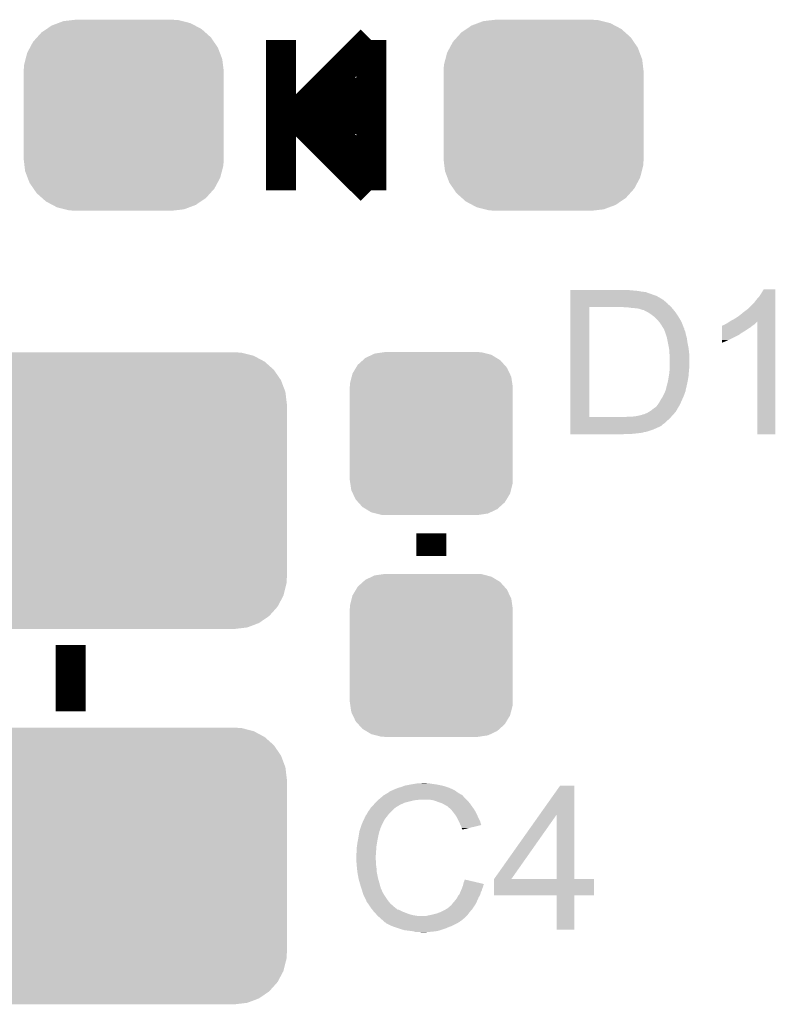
# Model space of a CAD drawing. Extents: x -1.3 to 24.2, y -3.9 to 54.6.
# Tile 19 of 44: x 13.4 to 18.6, y 4.1 to 10.8. Entities that reach past the tile are written whole.
import ezdxf

# ---------------------------------------------------------------- set-up
doc = ezdxf.new("R2010")
doc.units = 0
doc.layers.get('0').update_dxf_attribs({"linetype": 'CONTINUOUS'})
doc.layers.add('VOLUME_3_CLICK_V101_GTO', color=9, linetype='CONTINUOUS')
doc.layers.add('VOLUME_3_CLICK_V101_GTS', color=11, linetype='CONTINUOUS')

# ---------------------------------------------------------------- blocks, each defined once
blk = doc.blocks.new('CUSTOM_103')
for points in [[(-0.521846, 0.583212), (-0.486742, 0.607104), (0.52632, 0.583212), (0.481378, 0.607104)], [(-0.486742, 0.607104), (-0.444604, 0.622828), (0.481378, 0.607104), (0.4518, 0.622828)], [(-0.444604, 0.622828), (-0.407672, 0.636608), (0.4518, 0.622828), (0.397418, 0.636608)], [(-0.407672, 0.636608), (-0.34836, 0.643558), (0.397418, 0.636608), (0.36999, 0.643558)], [(-0.34836, 0.643558), (-0.32385, 0.64643), (0.36999, 0.643558), (0.32385, 0.64643)], [(-0.585876, 0.526986), (-0.556512, 0.559618), (0.58926, 0.526986), (0.552732, 0.559618)], [(-0.556512, 0.559618), (-0.521846, 0.583212), (0.552732, 0.559618), (0.52632, 0.583212)], [(-0.634142, 0.45739), (-0.612962, 0.496882), (0.636998, 0.45739), (0.60991, 0.496882)], [(-0.612962, 0.496882), (-0.585876, 0.526986), (0.60991, 0.496882), (0.58926, 0.526986)], [(-0.664188, 0.378426), (-0.652848, 0.422506), (0.666786, 0.378426), (0.650158, 0.422506)], [(-0.652848, 0.422506), (-0.634142, 0.45739), (0.650158, 0.422506), (0.636998, 0.45739)], [(-0.67691, 0.29464), (-0.673872, 0.34077), (0.67691, 0.29464), (0.671338, 0.34077)], [(-0.673872, 0.34077), (-0.664188, 0.378426), (0.671338, 0.34077), (0.666786, 0.378426)], [(-0.67691, -0.29464), (-0.67691, 0.29464), (0.67691, -0.29464), (0.67691, 0.29464)], [(-0.671336, -0.34077), (-0.67691, -0.29464), (0.673872, -0.34077), (0.67691, -0.29464)], [(-0.666786, -0.378426), (-0.671336, -0.34077), (0.664186, -0.378426), (0.673872, -0.34077)], [(-0.650156, -0.422506), (-0.666786, -0.378426), (0.652848, -0.422506), (0.664186, -0.378426)], [(-0.636998, -0.45739), (-0.650156, -0.422506), (0.63414, -0.45739), (0.652848, -0.422506)], [(-0.609908, -0.496882), (-0.636998, -0.45739), (0.612962, -0.496882), (0.63414, -0.45739)], [(-0.58926, -0.526986), (-0.609908, -0.496882), (0.585874, -0.526986), (0.612962, -0.496882)], [(-0.55273, -0.559618), (-0.58926, -0.526986), (0.556512, -0.559618), (0.585874, -0.526986)], [(-0.52632, -0.583212), (-0.55273, -0.559618), (0.521844, -0.583212), (0.556512, -0.559618)], [(-0.481376, -0.607104), (-0.52632, -0.583212), (0.486742, -0.607104), (0.521844, -0.583212)], [(-0.4518, -0.622828), (-0.481376, -0.607104), (0.444602, -0.622828), (0.486742, -0.607104)], [(-0.397416, -0.636608), (-0.4518, -0.622828), (0.407672, -0.636608), (0.444602, -0.622828)], [(-0.36999, -0.643558), (-0.397416, -0.636608), (0.348358, -0.643558), (0.407672, -0.636608)], [(-0.32385, -0.64643), (-0.36999, -0.643558), (0.32385, -0.64643), (0.348358, -0.643558)]]:
    blk.add_solid(points)
blk = doc.blocks.new('CUSTOM_40')
for points in [[(-0.400774, 0.532846), (-0.383312, 0.541074), (0.406198, 0.532846), (0.373946, 0.541074)], [(-0.383312, 0.541074), (-0.323442, 0.549926), (0.373946, 0.541074), (0.339246, 0.549926)], [(-0.323442, 0.549926), (-0.31496, 0.55118), (0.339246, 0.549926), (0.31496, 0.55118)], [(-0.497124, 0.465342), (-0.461888, 0.497124), (0.49401, 0.465342), (0.465342, 0.497124)], [(-0.461888, 0.497124), (-0.445816, 0.51162), (0.465342, 0.497124), (0.441342, 0.51162)], [(-0.445816, 0.51162), (-0.400774, 0.532846), (0.441342, 0.51162), (0.406198, 0.532846)], [(-0.538686, 0.383312), (-0.532846, 0.406198), (0.541074, 0.383312), (0.53029, 0.406198)], [(-0.532846, 0.406198), (-0.508918, 0.445816), (0.53029, 0.406198), (0.51162, 0.445816)], [(-0.508918, 0.445816), (-0.497124, 0.465342), (0.51162, 0.445816), (0.49401, 0.465342)], [(-0.55118, 0.31496), (-0.549926, 0.339246), (0.55118, 0.31496), (0.54759, 0.339246)], [(-0.549926, 0.339246), (-0.538686, 0.383312), (0.54759, 0.339246), (0.541074, 0.383312)], [(-0.55118, -0.31496), (-0.55118, 0.31496), (0.55118, -0.31496), (0.55118, 0.31496)], [(-0.547588, -0.339246), (-0.55118, -0.31496), (0.549926, -0.339246), (0.55118, -0.31496)], [(-0.541074, -0.383312), (-0.547588, -0.339246), (0.538684, -0.383312), (0.549926, -0.339246)], [(-0.530288, -0.406198), (-0.541074, -0.383312), (0.532846, -0.406198), (0.538684, -0.383312)], [(-0.51162, -0.445816), (-0.530288, -0.406198), (0.508916, -0.445816), (0.532846, -0.406198)], [(-0.494008, -0.465342), (-0.51162, -0.445816), (0.497124, -0.465342), (0.508916, -0.445816)], [(-0.465342, -0.497124), (-0.494008, -0.465342), (0.461886, -0.497124), (0.497124, -0.465342)], [(-0.44134, -0.51162), (-0.465342, -0.497124), (0.445816, -0.51162), (0.461886, -0.497124)], [(-0.406198, -0.532846), (-0.44134, -0.51162), (0.400772, -0.532846), (0.445816, -0.51162)], [(-0.373944, -0.541074), (-0.406198, -0.532846), (0.383312, -0.541074), (0.400772, -0.532846)], [(-0.339246, -0.549926), (-0.373944, -0.541074), (0.32344, -0.549926), (0.383312, -0.541074)], [(-0.31496, -0.55118), (-0.339246, -0.549926), (0.31496, -0.55118), (0.32344, -0.549926)]]:
    blk.add_solid(points)
blk = doc.blocks.new('CUSTOM_117')
for points in [[(-1.193766, 0.925866), (-1.133766, 0.933116), (1.183466, 0.925866), (1.15485, 0.933116)], [(-1.133766, 0.933116), (-1.10998, 0.93599), (1.15485, 0.933116), (1.10998, 0.93599)], [(-1.342326, 0.84834), (-1.306712, 0.87277), (1.33853, 0.84834), (1.31118, 0.87277)], [(-1.306712, 0.87277), (-1.27273, 0.896078), (1.31118, 0.87277), (1.26734, 0.896078)], [(-1.27273, 0.896078), (-1.229496, 0.912388), (1.26734, 0.896078), (1.23666, 0.912388)], [(-1.229496, 0.912388), (-1.193766, 0.925866), (1.23666, 0.912388), (1.183466, 0.925866)], [(-1.39855, 0.7854), (-1.370728, 0.816546), (1.395484, 0.7854), (1.37412, 0.816546)], [(-1.370728, 0.816546), (-1.342326, 0.84834), (1.37412, 0.816546), (1.33853, 0.84834)], [(-1.438168, 0.71088), (-1.418992, 0.74695), (1.435466, 0.71088), (1.421858, 0.74695)], [(-1.418992, 0.74695), (-1.39855, 0.7854), (1.421858, 0.74695), (1.395484, 0.7854)], [(-1.458896, 0.62907), (-1.449036, 0.667986), (1.45635, 0.62907), (1.451646, 0.667986)], [(-1.449036, 0.667986), (-1.438168, 0.71088), (1.451646, 0.667986), (1.435466, 0.71088)], [(-1.46177, 0.5842), (-1.458896, 0.62907), (1.46177, 0.5842), (1.45635, 0.62907)], [(-1.46177, -0.5842), (-1.46177, 0.5842), (1.46177, -0.5842), (1.46177, 0.5842)], [(-1.456348, -0.62907), (-1.46177, -0.5842), (1.458896, -0.62907), (1.46177, -0.5842)], [(-1.451646, -0.667986), (-1.456348, -0.62907), (1.449034, -0.667986), (1.458896, -0.62907)], [(-1.435464, -0.71088), (-1.451646, -0.667986), (1.438168, -0.71088), (1.449034, -0.667986)], [(-1.421858, -0.74695), (-1.435464, -0.71088), (1.41899, -0.74695), (1.438168, -0.71088)], [(-1.395482, -0.7854), (-1.421858, -0.74695), (1.39855, -0.7854), (1.41899, -0.74695)], [(-1.37412, -0.816546), (-1.395482, -0.7854), (1.370726, -0.816546), (1.39855, -0.7854)], [(-1.338528, -0.84834), (-1.37412, -0.816546), (1.342326, -0.84834), (1.370726, -0.816546)], [(-1.31118, -0.87277), (-1.338528, -0.84834), (1.30671, -0.87277), (1.342326, -0.84834)], [(-1.267338, -0.896078), (-1.31118, -0.87277), (1.27273, -0.896078), (1.30671, -0.87277)], [(-1.23666, -0.912388), (-1.267338, -0.896078), (1.229494, -0.912388), (1.27273, -0.896078)], [(-1.183464, -0.925866), (-1.23666, -0.912388), (1.193766, -0.925866), (1.229494, -0.912388)], [(-1.15485, -0.933116), (-1.183464, -0.925866), (1.133764, -0.933116), (1.193766, -0.925866)], [(-1.10998, -0.93599), (-1.15485, -0.933116), (1.10998, -0.93599), (1.133764, -0.933116)]]:
    blk.add_solid(points)

msp = doc.modelspace()

# ---------------------------------------------------------------- linework, layer by layer
at = {"layer": 'VOLUME_3_CLICK_V101_GTO', "const_width": 0.2032}
for points in [[(15.2146, 9.652), (15.2146, 10.668)], [(15.3162, 10.16), (15.8242, 10.668)], [(15.4432, 10.287), (15.8242, 10.668)], [(15.8242, 9.652), (15.8242, 10.668)], [(15.4432, 10.16), (15.6972, 10.414)], [(15.6972, 10.033), (15.6972, 10.414)], [(15.3162, 10.16), (15.8242, 9.652)], [(15.4432, 10.16), (15.8242, 9.779)], [(15.47622, 10.12698), (15.60322, 10.12698)], [(15.60322, 10.12698), (15.6972, 10.033)], [(16.2306, 7.17804), (16.2306, 7.33044)], [(13.7922, 6.12648), (13.7922, 6.57606)]]:
    msp.add_lwpolyline(points, dxfattribs=at)
at = {"layer": 'VOLUME_3_CLICK_V101_GTO'}
for points in [[(17.170424, 8.97128), (17.170426, 8.97636), (17.6276, 8.97128), (17.57172, 8.97636)], [(17.170424, 8.9662), (17.170424, 8.97128), (17.655538, 8.9662), (17.6276, 8.97128)], [(17.170424, 8.96366), (17.170424, 8.9662), (17.678402, 8.96366), (17.655538, 8.9662)], [(17.170424, 8.963654), (17.170424, 8.96366), (17.680946, 8.963654), (17.678402, 8.96366)], [(17.170424, 8.96112), (17.170424, 8.963654), (17.683482, 8.96112), (17.680946, 8.963654)], [(17.170424, 8.961118), (17.170424, 8.96112), (17.688564, 8.961118), (17.683482, 8.96112)], [(17.170424, 8.95858), (17.170424, 8.961118), (17.693642, 8.95858), (17.688564, 8.961118)], [(17.170424, 8.9535), (17.170424, 8.95858), (17.70888, 8.9535), (17.693642, 8.95858)], [(17.170424, 8.94588), (17.170424, 8.9535), (17.7292, 8.94588), (17.70888, 8.9535)], [(17.170424, 8.93826), (17.170424, 8.94588), (17.752062, 8.93826), (17.7292, 8.94588)], [(17.170424, 8.92556), (17.170424, 8.93826), (17.77492, 8.92556), (17.752062, 8.93826)], [(18.43024, 8.91286), (18.44802, 8.93318), (18.557238, 8.91286), (18.557238, 8.93318)], [(18.44802, 8.93318), (18.46326, 8.956038), (18.557238, 8.93318), (18.557238, 8.956038)], [(18.46326, 8.956038), (18.478496, 8.981414), (18.557238, 8.956038), (18.55724, 8.981414)], [(18.478496, 8.981414), (18.478512, 8.98144), (18.55724, 8.981414), (18.478512, 8.98144)], [(17.170402, 8.117862), (17.170422, 8.86206), (17.29994, 8.117862), (17.299962, 8.86206)], [(17.170422, 8.892542), (17.170424, 8.91032), (17.82064, 8.892542), (17.800322, 8.91032)], [(17.170422, 8.89), (17.170422, 8.892542), (17.823182, 8.89), (17.82064, 8.892542)], [(17.170422, 8.889982), (17.170422, 8.89), (17.825726, 8.889982), (17.823182, 8.89)], [(17.170422, 8.884924), (17.170422, 8.889982), (17.828262, 8.884924), (17.825726, 8.889982)], [(17.170422, 8.87984), (17.170422, 8.884924), (17.83334, 8.87984), (17.828262, 8.884924)], [(17.170422, 8.86714), (17.170422, 8.87984), (17.848582, 8.86714), (17.83334, 8.87984)], [(17.170422, 8.86206), (17.170422, 8.86714), (17.853028, 8.86206), (17.848582, 8.86714)], [(17.170424, 8.91032), (17.170424, 8.92556), (17.800322, 8.91032), (17.77492, 8.92556)], [(17.543782, 8.85952), (17.525998, 8.86206), (17.85525, 8.85952), (17.853028, 8.86206)], [(18.374366, 8.851906), (18.415, 8.892542), (18.557236, 8.851906), (18.557236, 8.892542)], [(18.415, 8.892542), (18.43024, 8.91286), (18.557236, 8.892542), (18.557238, 8.91286)], [(17.57934, 8.85698), (17.56156, 8.85952), (17.857472, 8.85698), (17.85525, 8.85952)], [(17.60728, 8.85444), (17.57934, 8.85698), (17.859696, 8.85444), (17.857472, 8.85698)], [(17.630142, 8.8519), (17.60728, 8.85444), (17.861918, 8.8519), (17.859696, 8.85444)], [(17.647916, 8.846822), (17.630142, 8.8519), (17.86636, 8.846822), (17.861918, 8.8519)], [(17.647922, 8.84682), (17.647916, 8.846822), (17.866362, 8.84682), (17.86636, 8.846822)], [(17.660624, 8.84174), (17.647922, 8.84682), (17.870314, 8.84174), (17.866362, 8.84682)], [(17.668246, 8.841734), (17.660624, 8.84174), (17.870318, 8.841734), (17.870314, 8.84174)], [(17.670784, 8.839198), (17.668246, 8.841734), (17.87229, 8.839198), (17.870318, 8.841734)], [(17.696182, 8.826498), (17.670784, 8.839198), (17.882168, 8.826498), (17.87229, 8.839198)], [(17.69999, 8.82396), (17.696182, 8.826498), (17.88414, 8.82396), (17.882168, 8.826498)], [(17.71904, 8.81126), (17.69999, 8.82396), (17.892608, 8.81126), (17.88414, 8.82396)], [(17.741896, 8.793482), (17.71904, 8.81126), (17.90446, 8.793482), (17.892608, 8.81126)], [(18.28292, 8.78332), (18.3134, 8.80364), (18.557234, 8.78332), (18.557234, 8.80364)], [(18.3134, 8.80364), (18.34134, 8.8265), (18.557234, 8.80364), (18.557234, 8.8265)], [(18.34134, 8.8265), (18.37182, 8.84937), (18.557234, 8.8265), (18.557236, 8.84937)], [(18.37182, 8.84937), (18.371846, 8.8519), (18.557236, 8.84937), (18.557236, 8.8519)], [(18.371846, 8.8519), (18.374366, 8.851906), (18.557236, 8.8519), (18.557236, 8.851906)], [(17.7419, 8.793478), (17.741896, 8.793482), (17.904464, 8.793478), (17.90446, 8.793482)], [(17.75968, 8.7757), (17.7419, 8.793478), (17.914836, 8.7757), (17.904464, 8.793478)], [(17.770562, 8.763006), (17.75968, 8.7757), (17.92224, 8.763006), (17.914836, 8.7757)], [(17.77492, 8.75792), (17.770562, 8.763006), (17.924274, 8.75792), (17.92224, 8.763006)], [(17.78508, 8.742678), (17.77492, 8.75792), (17.93037, 8.742678), (17.924274, 8.75792)], [(17.787622, 8.7376), (17.78508, 8.742678), (17.9324, 8.7376), (17.93037, 8.742678)], [(17.790162, 8.735056), (17.787622, 8.7376), (17.933418, 8.735056), (17.9324, 8.7376)], [(17.792702, 8.729978), (17.790162, 8.735056), (17.935448, 8.729978), (17.933418, 8.735056)], [(17.79609, 8.724896), (17.792702, 8.729978), (17.93748, 8.724896), (17.935448, 8.729978)], [(18.196582, 8.7249), (18.196586, 8.73506), (18.389598, 8.7249), (18.40179, 8.73506)], [(18.196586, 8.73506), (18.199106, 8.735066), (18.40179, 8.73506), (18.401798, 8.735066)], [(18.199106, 8.735066), (18.20164, 8.7376), (18.401798, 8.735066), (18.40484, 8.7376)], [(18.20164, 8.7376), (18.201644, 8.737602), (18.40484, 8.7376), (18.404842, 8.737602)], [(18.201644, 8.737602), (18.206722, 8.74014), (18.404842, 8.737602), (18.40865, 8.74014)], [(18.206722, 8.74014), (18.214344, 8.742682), (18.40865, 8.74014), (18.412462, 8.742682)], [(18.214344, 8.742682), (18.221962, 8.74776), (18.412462, 8.742682), (18.42008, 8.74776)], [(18.221962, 8.74776), (18.232122, 8.752842), (18.42008, 8.74776), (18.425158, 8.752842)], [(18.232122, 8.752842), (18.2473, 8.76296), (18.425158, 8.752842), (18.435274, 8.76296)], [(18.2473, 8.76296), (18.254978, 8.768078), (18.557234, 8.76296), (18.557234, 8.768078)], [(18.254978, 8.768078), (18.28292, 8.78332), (18.557234, 8.768078), (18.557234, 8.78332)], [(18.43532, 8.001026), (18.435274, 8.76296), (18.557214, 8.001026), (18.557234, 8.76296)], [(17.797786, 8.722354), (17.79609, 8.724896), (17.937484, 8.722354), (17.93748, 8.724896)], [(17.80286, 8.71474), (17.797786, 8.722354), (17.94256, 8.71474), (17.937484, 8.722354)], [(17.806128, 8.707116), (17.80286, 8.71474), (17.942562, 8.707116), (17.94256, 8.71474)], [(17.81048, 8.69696), (17.806128, 8.707116), (17.947642, 8.69696), (17.942562, 8.707116)], [(17.810482, 8.696958), (17.81048, 8.69696), (17.947642, 8.696958), (17.947642, 8.69696)], [(17.813868, 8.6868), (17.810482, 8.696958), (17.95018, 8.6868), (17.947642, 8.696958)], [(17.8181, 8.6741), (17.813868, 8.6868), (17.952722, 8.6741), (17.95018, 8.6868)], [(17.82318, 8.65886), (17.8181, 8.6741), (17.9578, 8.65886), (17.952722, 8.6741)], [(18.196564, 8.63854), (18.196572, 8.6741), (18.23974, 8.63854), (18.310858, 8.6741)], [(18.196572, 8.681718), (18.196576, 8.69696), (18.321018, 8.681718), (18.346422, 8.69696)], [(18.196572, 8.67918), (18.196572, 8.681718), (18.31848, 8.67918), (18.321018, 8.681718)], [(18.196572, 8.6741), (18.196572, 8.67918), (18.310858, 8.6741), (18.31848, 8.67918)], [(18.196576, 8.69696), (18.19658, 8.7122), (18.346422, 8.69696), (18.36928, 8.7122)], [(18.19658, 8.7122), (18.196582, 8.7249), (18.36928, 8.7122), (18.389598, 8.7249)], [(17.82318, 8.658858), (17.82318, 8.65886), (17.957802, 8.658858), (17.9578, 8.65886)], [(17.826228, 8.64362), (17.82318, 8.658858), (17.96034, 8.64362), (17.957802, 8.658858)], [(17.830292, 8.623302), (17.826228, 8.64362), (17.96288, 8.623302), (17.96034, 8.64362)], [(17.837912, 8.5852), (17.830292, 8.623302), (17.9705, 8.5852), (17.96288, 8.623302)], [(18.19656, 8.62838), (18.196564, 8.63854), (18.21688, 8.62838), (18.23974, 8.63854)], [(18.19656, 8.620794), (18.19656, 8.62838), (18.19656, 8.620794), (18.21688, 8.62838)], [(17.83842, 8.58266), (17.837912, 8.5852), (17.9708, 8.58266), (17.9705, 8.5852)], [(17.84096, 8.564878), (17.83842, 8.58266), (17.972892, 8.564878), (17.9708, 8.58266)], [(17.84096, 8.547098), (17.84096, 8.564878), (17.974984, 8.547098), (17.972892, 8.564878)], [(17.841976, 8.542018), (17.84096, 8.547098), (17.97558, 8.542018), (17.974984, 8.547098)], [(17.8435, 8.534398), (17.841976, 8.542018), (17.97558, 8.534398), (17.97558, 8.542018)], [(17.8435, 8.45566), (17.8435, 8.534398), (17.97558, 8.45566), (17.97558, 8.534398)], [(17.83588, 8.38708), (17.837052, 8.3947), (17.96923, 8.38708), (17.9705, 8.3947)], [(17.837052, 8.3947), (17.84096, 8.4201), (17.9705, 8.3947), (17.972452, 8.4201)], [(17.84096, 8.4201), (17.841504, 8.42772), (17.972452, 8.4201), (17.97304, 8.42772)], [(17.841504, 8.42772), (17.843318, 8.45312), (17.97304, 8.42772), (17.97558, 8.45312)], [(17.843318, 8.45312), (17.8435, 8.45566), (17.97558, 8.45312), (17.97558, 8.45566)], [(17.82064, 8.321036), (17.823178, 8.32866), (17.95604, 8.321036), (17.9578, 8.32866)], [(17.823178, 8.32866), (17.82318, 8.328662), (17.9578, 8.32866), (17.9578, 8.328662)], [(17.82318, 8.328662), (17.8308, 8.35914), (17.9578, 8.328662), (17.96433, 8.35914)], [(17.8308, 8.35914), (17.831722, 8.36422), (17.96433, 8.35914), (17.96542, 8.36422)], [(17.831722, 8.36422), (17.83588, 8.38708), (17.96542, 8.36422), (17.96923, 8.38708)], [(17.79524, 8.255002), (17.80032, 8.265162), (17.935666, 8.255002), (17.94002, 8.265162)], [(17.80032, 8.265162), (17.80794, 8.2804), (17.94002, 8.265162), (17.945098, 8.2804)], [(17.80794, 8.2804), (17.810986, 8.288018), (17.945098, 8.2804), (17.947638, 8.288018)], [(17.810986, 8.288018), (17.812002, 8.290558), (17.947638, 8.288018), (17.94764, 8.290558)], [(17.812002, 8.290558), (17.813016, 8.293094), (17.94764, 8.290558), (17.950174, 8.293094)], [(17.813016, 8.293094), (17.814034, 8.295638), (17.950174, 8.293094), (17.95018, 8.295638)], [(17.814034, 8.295638), (17.818098, 8.305796), (17.95018, 8.295638), (17.952524, 8.305796)], [(17.818098, 8.305796), (17.8181, 8.310876), (17.952524, 8.305796), (17.953696, 8.310876)], [(17.8181, 8.310876), (17.820638, 8.315956), (17.953696, 8.310876), (17.954868, 8.315956)], [(17.820638, 8.315956), (17.82064, 8.321036), (17.954868, 8.315956), (17.95604, 8.321036)], [(17.754598, 8.1915), (17.76222, 8.20166), (17.905984, 8.1915), (17.91208, 8.20166)], [(17.76222, 8.20166), (17.77238, 8.2169), (17.91208, 8.20166), (17.918852, 8.2169)], [(17.77238, 8.2169), (17.78254, 8.23468), (17.918852, 8.2169), (17.926754, 8.23468)], [(17.78254, 8.23468), (17.790476, 8.24738), (17.926754, 8.23468), (17.9324, 8.24738)], [(17.790476, 8.24738), (17.79524, 8.255002), (17.9324, 8.24738), (17.935666, 8.255002)], [(17.63776, 8.128), (17.658074, 8.133078), (17.861278, 8.128), (17.866356, 8.133078)], [(17.658074, 8.133078), (17.660614, 8.135614), (17.866356, 8.133078), (17.868892, 8.135614)], [(17.660614, 8.135614), (17.668236, 8.13562), (17.868892, 8.135614), (17.868898, 8.13562)], [(17.668236, 8.13562), (17.6784, 8.1407), (17.868898, 8.13562), (17.872708, 8.1407)], [(17.6784, 8.1407), (17.691096, 8.145778), (17.872708, 8.1407), (17.87652, 8.145778)], [(17.691096, 8.145778), (17.691102, 8.14578), (17.87652, 8.145778), (17.87652, 8.14578)], [(17.691102, 8.14578), (17.703802, 8.1534), (17.87652, 8.14578), (17.884134, 8.1534)], [(17.703802, 8.1534), (17.703806, 8.153404), (17.884134, 8.1534), (17.884138, 8.153404)], [(17.703806, 8.153404), (17.71904, 8.16356), (17.884138, 8.153404), (17.889782, 8.16356)], [(17.71904, 8.16356), (17.73174, 8.17372), (17.889782, 8.16356), (17.895428, 8.17372)], [(17.73174, 8.17372), (17.73555, 8.17626), (17.895428, 8.17372), (17.89684, 8.17626)], [(17.73555, 8.17626), (17.74698, 8.18388), (17.89684, 8.17626), (17.901412, 8.18388)], [(17.74698, 8.18388), (17.754598, 8.1915), (17.901412, 8.18388), (17.905984, 8.1915)], [(17.1704, 8.067038), (17.170402, 8.07974), (17.795238, 8.067038), (17.81302, 8.07974)], [(17.1704, 8.059418), (17.1704, 8.067038), (17.787616, 8.059418), (17.795238, 8.067038)], [(17.170402, 8.11784), (17.170402, 8.117862), (17.541238, 8.11784), (17.29994, 8.117862)], [(17.170402, 8.107678), (17.170402, 8.11784), (17.843498, 8.107678), (17.851966, 8.11784)], [(17.170402, 8.094982), (17.170402, 8.107678), (17.828262, 8.094982), (17.843498, 8.107678)], [(17.170402, 8.07974), (17.170402, 8.094982), (17.81302, 8.07974), (17.828262, 8.094982)], [(17.541238, 8.11784), (17.56156, 8.12038), (17.851966, 8.11784), (17.854082, 8.12038)], [(17.586962, 8.12038), (17.612362, 8.12292), (17.854082, 8.12038), (17.8562, 8.12292)], [(17.612362, 8.12292), (17.63776, 8.128), (17.8562, 8.12292), (17.861278, 8.128)], [(17.1704, 8.04672), (17.1704, 8.059418), (17.76222, 8.04672), (17.787616, 8.059418)], [(17.1704, 8.03148), (17.1704, 8.04672), (17.72666, 8.03148), (17.76222, 8.04672)], [(17.1704, 8.02386), (17.1704, 8.03148), (17.7038, 8.02386), (17.72666, 8.03148)], [(17.1704, 8.01624), (17.1704, 8.02386), (17.678398, 8.01624), (17.7038, 8.02386)], [(17.1704, 8.016238), (17.1704, 8.01624), (17.670776, 8.016238), (17.678398, 8.01624)], [(17.1704, 8.0137), (17.1704, 8.016238), (17.665698, 8.0137), (17.670776, 8.016238)], [(17.1704, 8.01116), (17.1704, 8.0137), (17.653, 8.01116), (17.665698, 8.0137)], [(17.1704, 8.00862), (17.1704, 8.01116), (17.63268, 8.00862), (17.653, 8.01116)], [(17.1704, 8.00608), (17.1704, 8.00862), (17.60982, 8.00608), (17.63268, 8.00862)], [(17.1704, 8.00354), (17.1704, 8.00608), (17.584422, 8.00354), (17.60982, 8.00608)], [(17.1704, 8.001026), (17.1704, 8.00354), (17.521258, 8.001026), (17.55394, 8.00354)], [(17.520922, 8.001), (17.1704, 8.001026), (17.520922, 8.001), (17.521258, 8.001026)], [(18.557214, 8.001), (18.43532, 8.001026), (18.557214, 8.001), (18.557214, 8.001026)], [(15.97406, 5.59562), (15.986758, 5.6007), (16.380458, 5.59562), (16.3703, 5.6007)], [(15.986758, 5.6007), (15.999458, 5.60578), (16.3703, 5.6007), (16.35887, 5.60578)], [(15.999458, 5.60578), (16.0147, 5.61086), (16.35887, 5.60578), (16.34744, 5.61086)], [(16.0147, 5.61086), (16.032482, 5.61594), (16.34744, 5.61086), (16.331186, 5.61594)], [(16.032482, 5.61594), (16.050262, 5.62356), (16.331186, 5.61594), (16.306802, 5.62356)], [(16.050262, 5.62356), (16.0909, 5.63118), (16.306802, 5.62356), (16.268698, 5.63118)], [(16.0909, 5.63118), (16.12138, 5.63626), (16.268698, 5.63118), (16.23314, 5.63626)], [(16.12138, 5.63626), (16.13662, 5.6388), (16.23314, 5.63626), (16.217902, 5.6388)], [(16.13662, 5.6388), (16.182338, 5.64134), (16.205202, 5.6388), (16.195042, 5.64134)], [(16.963544, 5.427922), (17.10181, 5.623534), (17.19835, 5.427922), (17.19834, 5.623534)], [(17.10181, 5.623534), (17.10183, 5.62356), (17.19834, 5.623534), (17.10183, 5.62356)], [(15.875, 5.52958), (15.893008, 5.544818), (16.46682, 5.52958), (16.451582, 5.544818)], [(15.893008, 5.544818), (15.902016, 5.55244), (16.451582, 5.544818), (16.4465, 5.55244)], [(15.902016, 5.55244), (15.908022, 5.557522), (16.4465, 5.55244), (16.441414, 5.557522)], [(15.908022, 5.557522), (15.912246, 5.560058), (16.441414, 5.557522), (16.438876, 5.560058)], [(15.912246, 5.560058), (15.916476, 5.562598), (16.438876, 5.560058), (16.433804, 5.562598)], [(15.916476, 5.562598), (15.920702, 5.565134), (16.433804, 5.562598), (16.431266, 5.565134)], [(15.920702, 5.565134), (15.920712, 5.56514), (16.431266, 5.565134), (16.42872, 5.56514)], [(15.920712, 5.56514), (15.941868, 5.57784), (16.42872, 5.56514), (16.4084, 5.57784)], [(15.941868, 5.57784), (15.94612, 5.580392), (16.4084, 5.57784), (16.404826, 5.580392)], [(15.94612, 5.580392), (15.946138, 5.582926), (16.404826, 5.580392), (16.401278, 5.582926)], [(15.946138, 5.582926), (15.956282, 5.588), (16.401278, 5.582926), (16.394172, 5.588)], [(15.956282, 5.588), (15.963894, 5.590538), (16.394172, 5.588), (16.390616, 5.590538)], [(15.963894, 5.590538), (15.9639, 5.59054), (16.390616, 5.590538), (16.390614, 5.59054)], [(15.9639, 5.59054), (15.97406, 5.59562), (16.390614, 5.59054), (16.380458, 5.59562)], [(15.803878, 5.4483), (15.816324, 5.466078), (15.958822, 5.4483), (15.9766, 5.466078)], [(15.816324, 5.466078), (15.82166, 5.4737), (15.9766, 5.466078), (15.986758, 5.4737)], [(15.82166, 5.4737), (15.821662, 5.473702), (15.986758, 5.4737), (15.98676, 5.473702)], [(15.821662, 5.473702), (15.823966, 5.476238), (15.98676, 5.473702), (15.989298, 5.476238)], [(15.823966, 5.476238), (15.840132, 5.49402), (15.989298, 5.476238), (16.019782, 5.49402)], [(15.840132, 5.49402), (15.84706, 5.50164), (16.019782, 5.49402), (16.03629, 5.50164)], [(15.84706, 5.50164), (15.85468, 5.50926), (16.03629, 5.50164), (16.052798, 5.50926)], [(15.85468, 5.50926), (15.86992, 5.5245), (16.052798, 5.50926), (16.11376, 5.5245)], [(15.86992, 5.5245), (15.87246, 5.52704), (16.11376, 5.5245), (16.139162, 5.52704)], [(15.87246, 5.52704), (15.875, 5.52958), (16.139162, 5.52704), (16.151858, 5.52958)], [(16.245838, 5.5245), (16.215358, 5.52958), (16.4719, 5.5245), (16.46682, 5.52958)], [(16.27378, 5.51434), (16.245838, 5.5245), (16.48206, 5.51434), (16.4719, 5.5245)], [(16.281406, 5.511798), (16.27378, 5.51434), (16.484602, 5.511798), (16.48206, 5.51434)], [(16.296638, 5.50672), (16.281406, 5.511798), (16.488666, 5.50672), (16.484602, 5.511798)], [(16.31188, 5.4991), (16.296638, 5.50672), (16.49476, 5.4991), (16.488666, 5.50672)], [(16.31696, 5.49656), (16.31188, 5.4991), (16.496576, 5.49656), (16.49476, 5.4991)], [(16.329662, 5.48894), (16.31696, 5.49656), (16.502018, 5.48894), (16.496576, 5.49656)], [(16.339816, 5.483862), (16.329662, 5.48894), (16.505646, 5.483862), (16.502018, 5.48894)], [(16.34236, 5.48132), (16.339816, 5.483862), (16.507462, 5.48132), (16.505646, 5.483862)], [(16.362364, 5.46354), (16.34236, 5.48132), (16.520162, 5.46354), (16.507462, 5.48132)], [(16.36522, 5.461), (16.362364, 5.46354), (16.521614, 5.461), (16.520162, 5.46354)], [(15.773846, 5.392418), (15.78102, 5.407664), (15.9131, 5.392418), (15.924958, 5.407664)], [(15.78102, 5.407664), (15.781026, 5.410206), (15.924958, 5.407664), (15.926934, 5.410206)], [(15.781026, 5.410206), (15.78356, 5.412744), (15.926934, 5.410206), (15.928908, 5.412744)], [(15.78356, 5.412744), (15.786104, 5.420358), (15.928908, 5.412744), (15.93483, 5.420358)], [(15.786104, 5.420358), (15.791182, 5.425444), (15.93483, 5.420358), (15.938786, 5.425444)], [(15.791182, 5.425444), (15.79626, 5.435598), (15.938786, 5.425444), (15.946684, 5.435598)], [(15.79626, 5.435598), (15.797782, 5.438138), (15.946684, 5.435598), (15.94866, 5.438138)], [(15.797782, 5.438138), (15.803878, 5.4483), (15.94866, 5.438138), (15.958822, 5.4483)], [(16.377412, 5.44576), (16.36522, 5.461), (16.53032, 5.44576), (16.521614, 5.461)], [(16.38554, 5.4356), (16.377412, 5.44576), (16.5354, 5.4356), (16.53032, 5.44576)], [(16.392652, 5.42544), (16.38554, 5.4356), (16.54048, 5.42544), (16.5354, 5.4356)], [(16.403318, 5.410196), (16.392652, 5.42544), (16.547256, 5.410196), (16.54048, 5.42544)], [(16.407128, 5.40258), (16.403318, 5.410196), (16.55064, 5.40258), (16.547256, 5.410196)], [(16.41602, 5.3848), (16.407128, 5.40258), (16.559532, 5.3848), (16.55064, 5.40258)], [(16.654804, 4.991136), (16.963544, 5.427922), (16.771644, 4.991136), (17.078924, 5.427922)], [(17.078938, 4.9911), (17.078924, 5.427922), (17.198366, 4.9911), (17.19835, 5.427922)], [(15.748844, 5.328914), (15.749692, 5.331456), (15.885154, 5.328914), (15.88516, 5.331456)], [(15.749692, 5.331456), (15.759852, 5.36194), (15.88516, 5.331456), (15.89786, 5.36194)], [(15.759852, 5.36194), (15.7607, 5.36448), (15.89786, 5.36194), (15.89913, 5.36448)], [(15.7607, 5.36448), (15.773846, 5.392418), (15.89913, 5.36448), (15.9131, 5.392418)], [(16.41715, 5.382258), (16.41602, 5.3848), (16.560802, 5.382258), (16.559532, 5.3848)], [(16.42618, 5.36194), (16.41715, 5.382258), (16.566874, 5.36194), (16.560802, 5.382258)], [(16.428724, 5.356854), (16.42618, 5.36194), (16.568392, 5.356854), (16.566874, 5.36194)], [(16.43126, 5.35178), (16.428724, 5.356854), (16.547228, 5.35178), (16.568392, 5.356854)], [(16.43634, 5.336542), (16.43126, 5.35178), (16.48367, 5.336542), (16.547228, 5.35178)], [(16.438878, 5.331464), (16.43634, 5.336542), (16.46249, 5.331464), (16.48367, 5.336542)], [(16.441414, 5.328926), (16.438878, 5.331464), (16.451904, 5.328926), (16.46249, 5.331464)], [(15.7326, 5.2451), (15.73784, 5.27304), (15.86484, 5.2451), (15.86992, 5.27304)], [(15.73784, 5.27304), (15.74165, 5.2959), (15.86992, 5.27304), (15.875, 5.2959)], [(15.74165, 5.2959), (15.745036, 5.316218), (15.875, 5.2959), (15.880078, 5.316218)], [(15.745036, 5.316218), (15.745462, 5.318762), (15.880078, 5.316218), (15.88135, 5.318762)], [(15.745462, 5.318762), (15.746306, 5.321296), (15.88135, 5.318762), (15.882618, 5.321296)], [(15.746306, 5.321296), (15.748, 5.326378), (15.882618, 5.321296), (15.88262, 5.326378)], [(15.748, 5.326378), (15.748844, 5.328914), (15.88262, 5.326378), (15.885154, 5.328914)], [(16.44142, 5.326412), (16.441414, 5.328926), (16.44142, 5.326412), (16.451904, 5.328926)], [(15.72514, 5.19684), (15.72768, 5.214622), (15.858488, 5.19684), (15.85976, 5.214622)], [(15.72514, 5.168902), (15.72514, 5.19684), (15.856494, 5.168902), (15.858488, 5.19684)], [(15.72768, 5.214622), (15.73022, 5.2324), (15.85976, 5.214622), (15.862722, 5.2324)], [(15.73022, 5.2324), (15.7326, 5.2451), (15.862722, 5.2324), (15.86484, 5.2451)], [(15.7226, 5.158742), (15.72514, 5.168902), (15.855768, 5.158742), (15.856494, 5.168902)], [(15.7226, 5.143502), (15.7226, 5.158742), (15.85468, 5.143502), (15.855768, 5.158742)], [(15.7226, 5.1435), (15.7226, 5.143502), (15.854682, 5.1435), (15.85468, 5.143502)], [(15.723744, 5.120638), (15.7226, 5.1435), (15.854682, 5.120638), (15.854682, 5.1435)], [(15.724126, 5.113016), (15.723744, 5.120638), (15.85722, 5.113016), (15.854682, 5.120638)], [(15.72514, 5.0927), (15.724126, 5.113016), (15.85722, 5.0927), (15.85722, 5.113016)], [(15.725904, 5.085078), (15.72514, 5.0927), (15.85722, 5.085078), (15.85722, 5.0927)], [(15.727426, 5.069842), (15.725904, 5.085078), (15.85976, 5.069842), (15.85722, 5.085078)], [(15.73022, 5.041898), (15.727426, 5.069842), (15.86191, 5.041898), (15.85976, 5.069842)], [(15.731118, 5.036818), (15.73022, 5.041898), (15.8623, 5.036818), (15.86191, 5.041898)], [(15.73784, 4.99872), (15.731118, 5.036818), (15.86992, 4.99872), (15.8623, 5.036818)], [(15.74292, 4.9784), (15.73784, 4.99872), (15.875726, 4.9784), (15.86992, 4.99872)], [(15.747276, 4.96316), (15.74292, 4.9784), (15.88008, 4.96316), (15.875726, 4.9784)], [(15.75308, 4.94284), (15.747276, 4.96316), (15.885502, 4.94284), (15.88008, 4.96316)], [(15.759006, 4.925062), (15.75308, 4.94284), (15.890244, 4.925062), (15.885502, 4.94284)], [(16.438244, 4.930138), (16.442052, 4.940298), (16.57604, 4.930138), (16.58112, 4.940298)], [(16.442052, 4.940298), (16.44396, 4.945382), (16.58112, 4.940298), (16.582388, 4.945382)], [(16.44396, 4.945382), (16.445228, 4.950458), (16.582388, 4.945382), (16.583658, 4.950458)], [(16.445228, 4.950458), (16.446498, 4.955536), (16.583658, 4.950458), (16.586198, 4.955536)], [(16.446498, 4.955536), (16.447128, 4.958058), (16.586198, 4.955536), (16.5862, 4.958058)], [(16.447128, 4.958058), (16.44904, 4.965698), (16.5862, 4.958058), (16.553756, 4.965698)], [(16.44904, 4.965698), (16.456684, 4.988556), (16.553756, 4.965698), (16.456684, 4.988556)], [(16.65478, 4.881906), (16.654782, 4.991074), (17.330394, 4.881906), (17.33042, 4.991074)], [(16.654782, 4.9911), (16.654784, 4.991106), (17.078938, 4.9911), (17.027724, 4.991106)], [(16.654782, 4.991074), (16.654782, 4.9911), (17.33042, 4.991074), (17.198366, 4.9911)], [(16.654784, 4.991106), (16.654804, 4.991136), (17.027724, 4.991106), (16.771644, 4.991136)], [(15.759856, 4.922516), (15.759006, 4.925062), (15.892782, 4.922516), (15.890244, 4.925062)], [(15.761548, 4.917438), (15.759856, 4.922516), (15.89532, 4.917438), (15.892782, 4.922516)], [(15.76324, 4.912358), (15.761548, 4.917438), (15.897014, 4.912358), (15.89532, 4.917438)], [(15.763876, 4.90982), (15.76324, 4.912358), (15.89786, 4.90982), (15.897014, 4.912358)], [(15.765782, 4.9022), (15.763876, 4.90982), (15.901672, 4.9022), (15.89786, 4.90982)], [(15.768322, 4.894582), (15.765782, 4.9022), (15.90548, 4.894582), (15.901672, 4.9022)], [(15.77086, 4.886962), (15.768322, 4.894582), (15.910244, 4.886962), (15.90548, 4.894582)], [(15.7734, 4.88188), (15.77086, 4.886962), (15.913418, 4.88188), (15.910244, 4.886962)], [(15.776986, 4.87426), (15.7734, 4.88188), (15.91818, 4.87426), (15.913418, 4.88188)], [(15.787744, 4.8514), (15.776986, 4.87426), (15.93342, 4.8514), (15.91818, 4.87426)], [(16.403322, 4.861562), (16.40586, 4.86664), (16.548418, 4.861562), (16.55064, 4.86664)], [(16.40586, 4.86664), (16.41094, 4.876796), (16.55064, 4.86664), (16.556444, 4.876796)], [(16.41094, 4.876796), (16.417034, 4.884418), (16.556444, 4.876796), (16.5608, 4.884418)], [(16.417034, 4.884418), (16.4211, 4.889502), (16.5608, 4.884418), (16.56225, 4.889502)], [(16.4211, 4.889502), (16.42654, 4.902198), (16.56225, 4.889502), (16.565878, 4.902198)], [(16.42654, 4.902198), (16.433072, 4.917438), (16.565878, 4.902198), (16.573498, 4.917438)], [(16.433072, 4.917438), (16.43634, 4.92506), (16.573498, 4.917438), (16.575022, 4.92506)], [(16.43634, 4.92506), (16.438244, 4.930138), (16.575022, 4.92506), (16.57604, 4.930138)], [(17.078934, 4.88188), (16.65478, 4.881906), (17.330394, 4.88188), (17.330394, 4.881906)], [(17.078936, 4.881854), (17.078934, 4.88188), (17.19834, 4.881854), (17.330394, 4.88188)], [(17.07896, 4.648226), (17.078936, 4.881854), (17.198314, 4.648226), (17.19834, 4.881854)], [(15.79372, 4.838696), (15.787744, 4.8514), (15.943584, 4.838696), (15.93342, 4.8514)], [(15.802186, 4.826), (15.79372, 4.838696), (15.95374, 4.826), (15.943584, 4.838696)], [(15.815732, 4.805682), (15.802186, 4.826), (15.976598, 4.805682), (15.95374, 4.826)], [(15.81912, 4.8006), (15.815732, 4.805682), (15.982952, 4.8006), (15.976598, 4.805682)], [(15.830844, 4.78536), (15.81912, 4.8006), (16.002002, 4.78536), (15.982952, 4.8006)], [(16.339814, 4.79298), (16.35252, 4.80314), (16.510846, 4.79298), (16.51762, 4.80314)], [(16.35252, 4.80314), (16.360144, 4.810762), (16.51762, 4.80314), (16.5227, 4.810762)], [(16.360144, 4.810762), (16.365216, 4.813304), (16.5227, 4.810762), (16.524394, 4.813304)], [(16.365216, 4.813304), (16.3703, 4.82092), (16.524394, 4.813304), (16.529472, 4.82092)], [(16.3703, 4.82092), (16.374108, 4.825998), (16.529472, 4.82092), (16.532858, 4.825998)], [(16.374108, 4.825998), (16.377922, 4.83108), (16.532858, 4.825998), (16.53508, 4.83108)], [(16.377922, 4.83108), (16.38554, 4.838702), (16.53508, 4.83108), (16.538416, 4.838702)], [(16.38554, 4.838702), (16.39316, 4.84886), (16.538416, 4.838702), (16.54286, 4.84886)], [(16.39316, 4.84886), (16.403322, 4.861562), (16.54286, 4.84886), (16.548418, 4.861562)], [(15.830846, 4.785358), (15.830844, 4.78536), (16.007084, 4.785358), (16.002002, 4.78536)], [(15.834752, 4.78028), (15.830846, 4.785358), (16.017242, 4.78028), (16.007084, 4.785358)], [(15.836708, 4.777738), (15.834752, 4.78028), (16.024864, 4.777738), (16.017242, 4.78028)], [(15.840614, 4.77266), (15.836708, 4.777738), (16.032476, 4.77266), (16.024864, 4.777738)], [(15.84452, 4.767582), (15.840614, 4.77266), (16.04602, 4.767582), (16.032476, 4.77266)], [(15.847062, 4.76504), (15.84452, 4.767582), (16.0528, 4.76504), (16.04602, 4.767582)], [(15.85722, 4.75488), (15.847062, 4.76504), (16.078196, 4.75488), (16.0528, 4.76504)], [(15.857222, 4.754878), (15.85722, 4.75488), (16.0782, 4.754878), (16.078196, 4.75488)], [(15.863316, 4.74726), (15.857222, 4.754878), (16.10614, 4.74726), (16.0782, 4.754878)], [(15.867378, 4.742182), (15.863316, 4.74726), (16.13661, 4.742182), (16.10614, 4.74726)], [(15.867382, 4.74218), (15.867378, 4.742182), (16.136622, 4.74218), (16.13661, 4.742182)], [(15.880078, 4.732022), (15.867382, 4.74218), (16.4592, 4.732022), (16.469358, 4.74218)], [(15.880082, 4.73202), (15.880078, 4.732022), (16.4592, 4.73202), (16.4592, 4.732022)], [(15.89024, 4.721862), (15.880082, 4.73202), (16.447588, 4.721862), (16.4592, 4.73202)], [(16.197582, 4.74218), (16.20774, 4.74472), (16.469358, 4.74218), (16.471898, 4.74472)], [(16.20774, 4.74472), (16.22044, 4.74726), (16.471898, 4.74472), (16.474438, 4.74726)], [(16.22044, 4.74726), (16.23314, 4.7498), (16.474438, 4.74726), (16.476342, 4.7498)], [(16.23314, 4.7498), (16.26362, 4.757422), (16.476342, 4.7498), (16.482058, 4.757422)], [(16.26362, 4.757422), (16.29156, 4.76758), (16.482058, 4.757422), (16.489678, 4.76758)], [(16.29156, 4.76758), (16.291562, 4.767582), (16.489678, 4.76758), (16.48968, 4.767582)], [(16.291562, 4.767582), (16.322038, 4.78282), (16.48968, 4.767582), (16.503014, 4.78282)], [(16.322038, 4.78282), (16.330922, 4.787898), (16.503014, 4.78282), (16.50746, 4.787898)], [(16.330922, 4.787898), (16.339814, 4.79298), (16.50746, 4.787898), (16.510846, 4.79298)], [(15.900398, 4.71424), (15.89024, 4.721862), (16.438878, 4.71424), (16.447588, 4.721862)], [(15.900418, 4.714222), (15.900398, 4.71424), (16.436334, 4.714222), (16.438878, 4.71424)], [(15.905476, 4.709164), (15.900418, 4.714222), (16.433792, 4.709164), (16.436334, 4.714222)], [(15.908024, 4.706616), (15.905476, 4.709164), (16.426182, 4.706616), (16.433792, 4.709164)], [(15.913098, 4.701542), (15.908024, 4.706616), (16.421102, 4.701542), (16.426182, 4.706616)], [(15.913104, 4.701538), (15.913098, 4.701542), (16.421098, 4.701538), (16.421102, 4.701542)], [(15.920714, 4.696464), (15.913104, 4.701538), (16.41264, 4.696464), (16.421098, 4.701538)], [(15.923234, 4.69646), (15.920714, 4.696464), (16.412632, 4.69646), (16.41264, 4.696464)], [(15.92326, 4.693938), (15.923234, 4.69646), (16.40843, 4.693938), (16.412632, 4.69646)], [(15.923296, 4.69392), (15.92326, 4.693938), (16.4084, 4.69392), (16.40843, 4.693938)], [(15.9639, 4.6736), (15.923296, 4.69392), (16.36776, 4.6736), (16.4084, 4.69392)], [(15.98549, 4.66598), (15.9639, 4.6736), (16.34744, 4.66598), (16.36776, 4.6736)], [(16.00708, 4.65836), (15.98549, 4.66598), (16.32966, 4.65836), (16.34744, 4.66598)], [(16.047718, 4.64566), (16.00708, 4.65836), (16.291558, 4.64566), (16.32966, 4.65836)], [(16.068038, 4.64312), (16.047718, 4.64566), (16.283938, 4.64312), (16.291558, 4.64566)], [(16.108678, 4.63804), (16.068038, 4.64312), (16.261078, 4.63804), (16.283938, 4.64312)], [(16.117568, 4.6355), (16.108678, 4.63804), (16.23568, 4.6355), (16.261078, 4.63804)], [(16.126456, 4.63296), (16.117568, 4.6355), (16.20774, 4.63296), (16.23568, 4.6355)], [(16.164558, 4.63042), (16.154398, 4.63296), (16.179802, 4.63042), (16.20774, 4.63296)], [(17.198314, 4.6482), (17.07896, 4.648226), (17.198314, 4.6482), (17.198314, 4.648226)]]:
    msp.add_solid(points, dxfattribs=at)

# ---------------------------------------------------------------- block references
at = {"layer": 'VOLUME_3_CLICK_V101_GTS'}
for name, p in [('CUSTOM_103', (14.15034, 10.16)), ('CUSTOM_103', (16.99006, 10.16)), ('CUSTOM_117', (13.7922, 7.62)), ('CUSTOM_40', (16.2306, 8.00608)), ('CUSTOM_40', (16.2306, 6.50494)), ('CUSTOM_117', (13.7922, 5.08))]:
    msp.add_blockref(name, p, dxfattribs=at)

doc.saveas('drawing.dxf')
